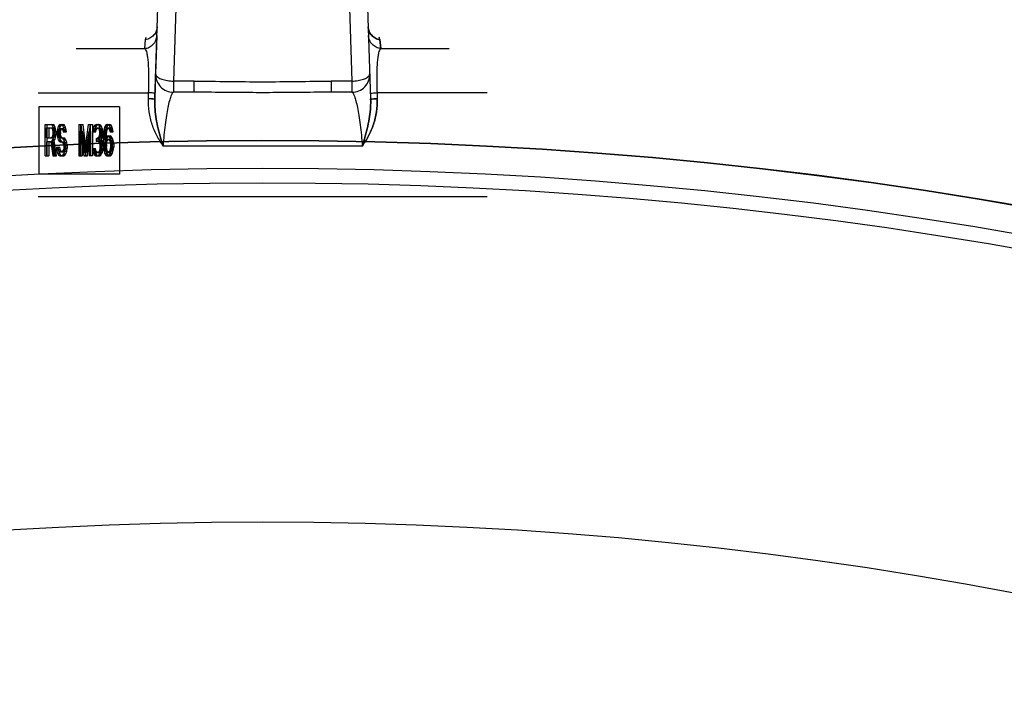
# Model space of a CAD drawing. Header units: millimetres. Extents: x 0 to 297, y 0 to 210.
# Tile 234 of 256: x 57.175 to 58.272, y 159.187 to 159.939. Entities that reach past the tile are written whole.
import ezdxf

# ---------------------------------------------------------------- set-up
doc = ezdxf.new("R2010")
doc.units = ezdxf.units.MM
doc.header["$LTSCALE"] = 16.335
doc.layers.get('0').update_dxf_attribs({"linetype": 'CONTINUOUS'})
doc.layers.add('001-M31079-X02', color=7, linetype='CONTINUOUS')
doc.layers.add('AXES_REF', color=7, linetype='CONTINUOUS')

msp = doc.modelspace()

# ---------------------------------------------------------------- linework, layer by layer
at = {"color": 7, "linetype": 'Continuous'}
for radius in [4.8479, 4.8475, 4.8165]:
    msp.add_circle((57.4457, 154.9565), radius, dxfattribs=at)
msp.add_arc((57.4457, 154.9565), 4.8, 278.2771, 261.7229, dxfattribs=at)
at = {"layer": '001-M31079-X02', "color": 7, "linetype": 'Continuous'}
for p, q in [((57.3255, 159.8501), (57.35, 160.5918)), ((57.3278, 159.9208), (57.3257, 159.8566)), ((57.3278, 159.9208), (57.3281, 159.9307)), ((57.3264, 159.8783), (57.3255, 159.85)), ((57.3255, 159.8501), (57.3257, 159.8566)), ((57.3255, 159.8501), (57.3257, 159.8566))]:
    msp.add_line(p, q, dxfattribs=at)
at = {"layer": '001-M31079-X02', "color": 9, "linetype": 'Continuous'}
for p, q in [((57.5416, 160.5895), (57.566, 159.8501)), ((57.3557, 160.1523), (57.3464, 159.87)), ((57.5357, 160.1523), (57.5451, 159.87)), ((57.3281, 159.9307), (57.3284, 159.9306)), ((57.5633, 159.9307), (57.563, 159.9306)), ((57.3143, 159.9065), (57.3153, 159.9164)), ((57.3153, 159.9164), (57.3161, 159.9189)), ((57.3153, 159.9164), (57.3161, 159.9189)), ((57.5762, 159.9164), (57.5754, 159.9189)), ((57.5762, 159.9164), (57.5754, 159.9189)), ((57.5772, 159.9065), (57.5762, 159.9164)), ((57.5762, 159.9164), (57.5772, 159.9065)), ((57.2379, 159.9065), (57.3143, 159.9065)), ((57.5772, 159.9065), (57.6536, 159.9065)), ((57.3464, 159.87), (57.3464, 159.8577)), ((57.3693, 159.87), (57.3464, 159.87)), ((57.3693, 159.8577), (57.3693, 159.87)), ((57.5221, 159.87), (57.5221, 159.8577)), ((57.5451, 159.87), (57.5221, 159.87)), ((57.5451, 159.87), (57.5451, 159.8577)), ((57.1957, 159.8571), (57.3183, 159.8571)), ((57.3693, 159.8577), (57.3464, 159.8577)), ((57.5451, 159.8577), (57.5221, 159.8577)), ((57.6957, 159.8571), (57.5731, 159.8571)), ((57.3181, 159.8506), (57.3255, 159.8501)), ((57.5733, 159.8506), (57.566, 159.8501)), ((57.5566, 159.7977), (57.3349, 159.7977))]:
    msp.add_line(p, q, dxfattribs=at)
at = {"layer": '001-M31079-X02', "color": 6, "linetype": 'Continuous'}
for p, q in [((57.3183, 159.8571), (57.3181, 159.8506)), ((57.5731, 159.8571), (57.5733, 159.8506)), ((57.1965, 159.8415), (57.1965, 159.7665)), ((57.2864, 159.8415), (57.1965, 159.8415)), ((57.2864, 159.8415), (57.2864, 159.7665)), ((57.2035, 159.7867), (57.2035, 159.8217)), ((57.2035, 159.8217), (57.2122, 159.8217)), ((57.2051, 159.8068), (57.2051, 159.818)), ((57.2051, 159.818), (57.2125, 159.818)), ((57.2057, 159.7867), (57.2057, 159.8217)), ((57.2074, 159.818), (57.2074, 159.8068)), ((57.2113, 159.821), (57.21, 159.8217)), ((57.2103, 159.818), (57.2111, 159.8173)), ((57.2111, 159.8173), (57.2116, 159.8158)), ((57.2111, 159.8173), (57.2133, 159.8173)), ((57.2124, 159.8187), (57.2113, 159.821)), ((57.2113, 159.821), (57.2136, 159.821)), ((57.2116, 159.8158), (57.2119, 159.8135)), ((57.2116, 159.8158), (57.2154, 159.8158)), ((57.2119, 159.8113), (57.2116, 159.8091)), ((57.2119, 159.8135), (57.2119, 159.8113)), ((57.2119, 159.8135), (57.2157, 159.8135)), ((57.2119, 159.8113), (57.2141, 159.8113)), ((57.2136, 159.821), (57.2122, 159.8217)), ((57.2132, 159.8158), (57.2124, 159.8187)), ((57.2124, 159.8187), (57.2146, 159.8187)), ((57.2125, 159.818), (57.2133, 159.8173)), ((57.2135, 159.8135), (57.2132, 159.8158)), ((57.2133, 159.8173), (57.2138, 159.8158)), ((57.2135, 159.8135), (57.2135, 159.8106)), ((57.2146, 159.8187), (57.2136, 159.821)), ((57.2138, 159.8158), (57.2141, 159.8135)), ((57.2141, 159.8113), (57.2138, 159.8091)), ((57.2141, 159.8113), (57.2141, 159.8135)), ((57.2154, 159.8158), (57.2146, 159.8187)), ((57.2157, 159.8135), (57.2154, 159.8158)), ((57.2157, 159.8135), (57.2157, 159.8106)), ((57.217, 159.8165), (57.2167, 159.8135)), ((57.2167, 159.8135), (57.2167, 159.8106)), ((57.2167, 159.8135), (57.2189, 159.8135)), ((57.2181, 159.8195), (57.217, 159.8165)), ((57.217, 159.8165), (57.2192, 159.8165)), ((57.2191, 159.821), (57.2181, 159.8195)), ((57.2181, 159.8195), (57.2203, 159.8195)), ((57.2183, 159.8128), (57.2186, 159.815)), ((57.2183, 159.8113), (57.2183, 159.8128)), ((57.2183, 159.8128), (57.2206, 159.8128)), ((57.2186, 159.8091), (57.2183, 159.8113)), ((57.2183, 159.8113), (57.2206, 159.8113)), ((57.2186, 159.815), (57.2194, 159.8165)), ((57.2186, 159.815), (57.2208, 159.815)), ((57.2192, 159.8165), (57.2189, 159.8135)), ((57.2189, 159.8106), (57.2189, 159.8135)), ((57.2202, 159.8217), (57.2191, 159.821)), ((57.2191, 159.821), (57.2214, 159.821)), ((57.2203, 159.8195), (57.2192, 159.8165)), ((57.2194, 159.8165), (57.2202, 159.8173)), ((57.2194, 159.8165), (57.2216, 159.8165)), ((57.2202, 159.8217), (57.2238, 159.8217)), ((57.2202, 159.8173), (57.2241, 159.8173)), ((57.2214, 159.821), (57.2203, 159.8195)), ((57.2206, 159.8128), (57.2208, 159.815)), ((57.2206, 159.8128), (57.2206, 159.8113)), ((57.2208, 159.8091), (57.2206, 159.8113)), ((57.2208, 159.815), (57.2216, 159.8165)), ((57.2224, 159.8217), (57.2214, 159.821)), ((57.2229, 159.821), (57.2216, 159.8217)), ((57.2216, 159.8165), (57.2224, 159.8173)), ((57.2218, 159.8173), (57.2227, 159.8165)), ((57.2227, 159.8165), (57.2232, 159.815)), ((57.2227, 159.8165), (57.2249, 159.8165)), ((57.224, 159.8187), (57.2229, 159.821)), ((57.2229, 159.821), (57.2251, 159.821)), ((57.2232, 159.815), (57.2235, 159.8135)), ((57.2232, 159.815), (57.2254, 159.815)), ((57.2235, 159.8135), (57.2273, 159.8135)), ((57.2251, 159.821), (57.2238, 159.8217)), ((57.2248, 159.8158), (57.224, 159.8187)), ((57.224, 159.8187), (57.2262, 159.8187)), ((57.2241, 159.8173), (57.2249, 159.8165)), ((57.2251, 159.8135), (57.2248, 159.8158)), ((57.2248, 159.8158), (57.227, 159.8158)), ((57.2249, 159.8165), (57.2254, 159.815)), ((57.2262, 159.8187), (57.2251, 159.821)), ((57.2254, 159.815), (57.2257, 159.8135)), ((57.227, 159.8158), (57.2262, 159.8187)), ((57.2273, 159.8135), (57.227, 159.8158)), ((57.241, 159.8217), (57.241, 159.7867)), ((57.241, 159.8217), (57.2456, 159.8217)), ((57.2426, 159.7867), (57.2426, 159.8143)), ((57.2426, 159.8143), (57.2464, 159.7867)), ((57.2426, 159.8143), (57.2448, 159.8143)), ((57.2432, 159.7867), (57.2432, 159.8217)), ((57.2474, 159.7905), (57.2434, 159.8217)), ((57.2448, 159.8143), (57.2448, 159.7867)), ((57.2448, 159.8143), (57.2486, 159.7867)), ((57.2496, 159.7905), (57.2456, 159.8217)), ((57.2515, 159.8217), (57.2474, 159.7905)), ((57.2485, 159.7867), (57.2523, 159.8143)), ((57.2537, 159.8217), (57.2496, 159.7905)), ((57.2507, 159.7867), (57.2545, 159.8143)), ((57.2515, 159.8217), (57.2561, 159.8217)), ((57.2523, 159.8143), (57.2523, 159.7867)), ((57.2523, 159.8143), (57.2545, 159.8143)), ((57.2539, 159.7867), (57.2539, 159.8217)), ((57.2545, 159.7867), (57.2545, 159.8143)), ((57.2561, 159.8217), (57.2561, 159.7867)), ((57.2566, 159.8165), (57.2563, 159.8135)), ((57.2563, 159.8135), (57.2599, 159.8135)), ((57.2577, 159.8195), (57.2566, 159.8165)), ((57.2566, 159.8165), (57.2588, 159.8165)), ((57.2587, 159.821), (57.2577, 159.8195)), ((57.2577, 159.8195), (57.2599, 159.8195)), ((57.2577, 159.8135), (57.2582, 159.8158)), ((57.2582, 159.8158), (57.259, 159.8173)), ((57.2582, 159.8158), (57.2604, 159.8158)), ((57.2588, 159.8165), (57.2585, 159.8135)), ((57.2606, 159.8217), (57.2587, 159.821)), ((57.2587, 159.821), (57.261, 159.821)), ((57.2599, 159.8195), (57.2588, 159.8165)), ((57.259, 159.8173), (57.2604, 159.818)), ((57.259, 159.8173), (57.2612, 159.8173)), ((57.261, 159.821), (57.2599, 159.8195)), ((57.2599, 159.8135), (57.2604, 159.8158)), ((57.2604, 159.818), (57.2637, 159.818)), ((57.2604, 159.8158), (57.2612, 159.8173)), ((57.2606, 159.8217), (57.2634, 159.8217)), ((57.2628, 159.8217), (57.261, 159.821)), ((57.2631, 159.821), (57.2612, 159.8217)), ((57.2612, 159.8173), (57.2626, 159.818)), ((57.2614, 159.818), (57.2628, 159.8173)), ((57.2628, 159.8173), (57.2636, 159.8158)), ((57.2628, 159.8173), (57.265, 159.8173)), ((57.2641, 159.8195), (57.2631, 159.821)), ((57.2631, 159.821), (57.2653, 159.821)), ((57.2653, 159.821), (57.2634, 159.8217)), ((57.2636, 159.8158), (57.2641, 159.8135)), ((57.2636, 159.8158), (57.2658, 159.8158)), ((57.2641, 159.812), (57.2636, 159.8091)), ((57.2637, 159.818), (57.265, 159.8173)), ((57.2652, 159.8165), (57.2641, 159.8195)), ((57.2641, 159.8195), (57.2663, 159.8195)), ((57.2641, 159.8135), (57.2641, 159.812)), ((57.2641, 159.8135), (57.2677, 159.8135)), ((57.2641, 159.812), (57.2677, 159.812)), ((57.265, 159.8173), (57.2658, 159.8158)), ((57.2655, 159.8135), (57.2652, 159.8165)), ((57.2652, 159.8165), (57.2674, 159.8165)), ((57.2652, 159.8091), (57.2655, 159.812)), ((57.2663, 159.8195), (57.2653, 159.821)), ((57.2655, 159.812), (57.2655, 159.8135)), ((57.2658, 159.8158), (57.2663, 159.8135)), ((57.2663, 159.812), (57.2658, 159.8091)), ((57.2674, 159.8165), (57.2663, 159.8195)), ((57.2663, 159.812), (57.2663, 159.8135)), ((57.2677, 159.8135), (57.2674, 159.8165)), ((57.2674, 159.8091), (57.2677, 159.812)), ((57.2677, 159.8135), (57.2677, 159.812)), ((57.2682, 159.812), (57.2679, 159.8068)), ((57.2687, 159.8158), (57.2682, 159.812)), ((57.2682, 159.812), (57.2704, 159.812)), ((57.2695, 159.8187), (57.2687, 159.8158)), ((57.2687, 159.8158), (57.2725, 159.8158)), ((57.2692, 159.8068), (57.2695, 159.8113)), ((57.2709, 159.821), (57.2695, 159.8187)), ((57.2695, 159.8187), (57.2717, 159.8187)), ((57.2695, 159.8113), (57.2698, 159.8135)), ((57.2695, 159.8113), (57.2717, 159.8113)), ((57.2698, 159.8135), (57.2703, 159.8158)), ((57.2698, 159.8135), (57.272, 159.8135)), ((57.2704, 159.812), (57.2701, 159.8068)), ((57.2703, 159.8158), (57.2711, 159.8173)), ((57.2709, 159.8158), (57.2704, 159.812)), ((57.2722, 159.8217), (57.2709, 159.821)), ((57.2709, 159.821), (57.2731, 159.821)), ((57.2717, 159.8187), (57.2709, 159.8158)), ((57.2711, 159.8173), (57.2719, 159.818)), ((57.2711, 159.8173), (57.2734, 159.8173)), ((57.2715, 159.8068), (57.2717, 159.8113)), ((57.2731, 159.821), (57.2717, 159.8187)), ((57.2717, 159.8113), (57.272, 159.8135)), ((57.2719, 159.818), (57.2758, 159.818)), ((57.272, 159.8135), (57.2725, 159.8158)), ((57.2722, 159.8217), (57.2755, 159.8217)), ((57.2725, 159.8158), (57.2734, 159.8173)), ((57.2744, 159.8217), (57.2731, 159.821)), ((57.2746, 159.821), (57.2733, 159.8217)), ((57.2734, 159.8173), (57.2742, 159.818)), ((57.2736, 159.818), (57.2744, 159.8173)), ((57.2744, 159.8173), (57.2752, 159.8158)), ((57.2744, 159.8173), (57.2766, 159.8173)), ((57.276, 159.8187), (57.2746, 159.821)), ((57.2746, 159.821), (57.2769, 159.821)), ((57.2752, 159.8158), (57.2757, 159.8135)), ((57.2752, 159.8158), (57.279, 159.8158)), ((57.2769, 159.821), (57.2755, 159.8217)), ((57.2757, 159.8135), (57.2793, 159.8135)), ((57.2758, 159.818), (57.2766, 159.8173)), ((57.2768, 159.8158), (57.276, 159.8187)), ((57.276, 159.8187), (57.2782, 159.8187)), ((57.2766, 159.8173), (57.2774, 159.8158)), ((57.2771, 159.8135), (57.2768, 159.8158)), ((57.2782, 159.8187), (57.2769, 159.821)), ((57.2774, 159.8158), (57.2779, 159.8135)), ((57.279, 159.8158), (57.2782, 159.8187)), ((57.2793, 159.8135), (57.279, 159.8158)), ((57.2051, 159.8068), (57.2125, 159.8068)), ((57.2051, 159.8024), (57.2051, 159.7867)), ((57.2119, 159.8024), (57.2051, 159.8024)), ((57.2074, 159.8024), (57.2074, 159.7867)), ((57.2097, 159.8024), (57.2119, 159.7867)), ((57.2111, 159.8076), (57.2103, 159.8068)), ((57.2116, 159.8091), (57.2111, 159.8076)), ((57.2111, 159.8076), (57.2133, 159.8076)), ((57.2113, 159.8039), (57.2124, 159.8053)), ((57.2138, 159.7867), (57.2113, 159.8039)), ((57.2113, 159.8039), (57.2136, 159.8039)), ((57.2116, 159.8091), (57.2138, 159.8091)), ((57.2119, 159.8024), (57.2141, 159.7867)), ((57.2124, 159.8053), (57.2132, 159.8083)), ((57.2124, 159.8053), (57.2146, 159.8053)), ((57.2133, 159.8076), (57.2125, 159.8068)), ((57.2132, 159.8083), (57.2135, 159.8106)), ((57.2132, 159.8083), (57.2154, 159.8083)), ((57.2138, 159.8091), (57.2133, 159.8076)), ((57.2135, 159.8106), (57.2157, 159.8106)), ((57.2136, 159.8039), (57.2146, 159.8053)), ((57.216, 159.7867), (57.2136, 159.8039)), ((57.2146, 159.8053), (57.2154, 159.8083)), ((57.2154, 159.8083), (57.2157, 159.8106)), ((57.2167, 159.8106), (57.217, 159.8076)), ((57.2167, 159.8106), (57.2189, 159.8106)), ((57.217, 159.8076), (57.2181, 159.8046)), ((57.217, 159.8076), (57.2192, 159.8076)), ((57.2181, 159.8046), (57.2191, 159.8031)), ((57.2181, 159.8046), (57.2203, 159.8046)), ((57.2194, 159.8076), (57.2186, 159.8091)), ((57.2186, 159.8091), (57.2208, 159.8091)), ((57.2189, 159.8106), (57.2192, 159.8076)), ((57.2191, 159.8031), (57.2202, 159.8024)), ((57.2191, 159.8031), (57.2214, 159.8031)), ((57.2192, 159.8076), (57.2203, 159.8046)), ((57.2202, 159.8068), (57.2194, 159.8076)), ((57.2194, 159.8076), (57.2216, 159.8076)), ((57.2202, 159.8068), (57.2241, 159.8068)), ((57.2202, 159.8024), (57.2241, 159.8024)), ((57.2203, 159.8046), (57.2214, 159.8031)), ((57.2216, 159.8076), (57.2208, 159.8091)), ((57.2214, 159.8031), (57.2224, 159.8024)), ((57.2224, 159.8068), (57.2216, 159.8076)), ((57.2232, 159.8061), (57.2218, 159.8068)), ((57.2218, 159.8024), (57.2229, 159.8016)), ((57.2229, 159.8016), (57.2237, 159.8001)), ((57.2229, 159.8016), (57.2251, 159.8016)), ((57.2243, 159.8046), (57.2232, 159.8061)), ((57.2232, 159.8061), (57.2254, 159.8061)), ((57.2237, 159.8001), (57.2243, 159.7979)), ((57.2237, 159.8001), (57.2259, 159.8001)), ((57.2254, 159.8061), (57.2241, 159.8068)), ((57.2241, 159.8024), (57.2251, 159.8016)), ((57.2253, 159.8016), (57.2243, 159.8046)), ((57.2243, 159.8046), (57.2265, 159.8046)), ((57.2251, 159.8016), (57.2259, 159.8001)), ((57.2259, 159.7986), (57.2253, 159.8016)), ((57.2253, 159.8016), (57.2276, 159.8016)), ((57.2265, 159.8046), (57.2254, 159.8061)), ((57.2259, 159.8001), (57.2265, 159.7979)), ((57.2276, 159.8016), (57.2265, 159.8046)), ((57.2281, 159.7986), (57.2276, 159.8016)), ((57.2604, 159.8061), (57.2604, 159.8031)), ((57.2604, 159.8061), (57.2637, 159.8061)), ((57.2604, 159.8031), (57.2637, 159.8031)), ((57.2631, 159.8076), (57.2614, 159.8061)), ((57.2614, 159.8031), (57.2631, 159.8024)), ((57.2626, 159.8031), (57.2626, 159.8061)), ((57.2636, 159.8091), (57.2631, 159.8076)), ((57.2631, 159.8076), (57.2653, 159.8076)), ((57.2631, 159.8024), (57.2639, 159.8009)), ((57.2631, 159.8024), (57.2653, 159.8024)), ((57.2636, 159.8091), (57.2674, 159.8091)), ((57.2636, 159.8046), (57.2647, 159.8068)), ((57.2649, 159.8031), (57.2636, 159.8046)), ((57.2636, 159.8046), (57.2658, 159.8046)), ((57.2653, 159.8076), (57.2637, 159.8061)), ((57.2637, 159.8031), (57.2653, 159.8024)), ((57.2639, 159.8009), (57.2644, 159.7979)), ((57.2639, 159.8009), (57.2677, 159.8009)), ((57.2647, 159.8068), (57.2652, 159.8091)), ((57.2647, 159.8068), (57.2669, 159.8068)), ((57.2655, 159.8009), (57.2649, 159.8031)), ((57.2649, 159.8031), (57.2672, 159.8031)), ((57.2658, 159.8091), (57.2653, 159.8076)), ((57.2653, 159.8024), (57.2661, 159.8009)), ((57.2657, 159.7979), (57.2655, 159.8009)), ((57.2658, 159.8046), (57.2669, 159.8068)), ((57.2672, 159.8031), (57.2658, 159.8046)), ((57.2661, 159.8009), (57.2666, 159.7979)), ((57.2669, 159.8068), (57.2674, 159.8091)), ((57.2677, 159.8009), (57.2672, 159.8031)), ((57.268, 159.7979), (57.2677, 159.8009)), ((57.2679, 159.8068), (57.2679, 159.8016)), ((57.2679, 159.8068), (57.2715, 159.8068)), ((57.2679, 159.8016), (57.2682, 159.7964)), ((57.2679, 159.8016), (57.272, 159.8016)), ((57.2709, 159.8083), (57.2692, 159.8053)), ((57.2692, 159.8053), (57.2692, 159.8068)), ((57.2692, 159.8053), (57.2715, 159.8053)), ((57.2695, 159.7994), (57.2698, 159.8016)), ((57.2698, 159.8016), (57.2703, 159.8031)), ((57.2701, 159.8016), (57.2701, 159.8068)), ((57.2701, 159.8016), (57.2704, 159.7964)), ((57.2703, 159.8031), (57.2711, 159.8046)), ((57.2703, 159.8031), (57.2725, 159.8031)), ((57.2722, 159.8091), (57.2709, 159.8083)), ((57.2709, 159.8083), (57.2731, 159.8083)), ((57.2711, 159.8046), (57.2719, 159.8053)), ((57.2711, 159.8046), (57.2734, 159.8046)), ((57.2731, 159.8083), (57.2715, 159.8053)), ((57.2715, 159.8068), (57.2715, 159.8053)), ((57.2717, 159.7994), (57.272, 159.8016)), ((57.2719, 159.8053), (57.276, 159.8053)), ((57.272, 159.8016), (57.2725, 159.8031)), ((57.2722, 159.8091), (57.2758, 159.8091)), ((57.2725, 159.8031), (57.2734, 159.8046)), ((57.2744, 159.8091), (57.2731, 159.8083)), ((57.2734, 159.8046), (57.2742, 159.8053)), ((57.2749, 159.8083), (57.2736, 159.8091)), ((57.2738, 159.8053), (57.2746, 159.8046)), ((57.2746, 159.8046), (57.2754, 159.8031)), ((57.2746, 159.8046), (57.2769, 159.8046)), ((57.2763, 159.8061), (57.2749, 159.8083)), ((57.2749, 159.8083), (57.2771, 159.8083)), ((57.2754, 159.8031), (57.276, 159.8016)), ((57.2754, 159.8031), (57.2777, 159.8031)), ((57.2771, 159.8083), (57.2758, 159.8091)), ((57.276, 159.8053), (57.2769, 159.8046)), ((57.276, 159.8016), (57.2763, 159.7994)), ((57.276, 159.8016), (57.2782, 159.8016)), ((57.2771, 159.8039), (57.2763, 159.8061)), ((57.2785, 159.8061), (57.2763, 159.8061)), ((57.2769, 159.8046), (57.2777, 159.8031)), ((57.2785, 159.8061), (57.2771, 159.8083)), ((57.2776, 159.8001), (57.2771, 159.8039)), ((57.2771, 159.8039), (57.2793, 159.8039)), ((57.2776, 159.7964), (57.2776, 159.8001)), ((57.2776, 159.8001), (57.2798, 159.8001)), ((57.2777, 159.8031), (57.2782, 159.8016)), ((57.2782, 159.8016), (57.2785, 159.7994)), ((57.2793, 159.8039), (57.2785, 159.8061)), ((57.2798, 159.8001), (57.2793, 159.8039)), ((57.2798, 159.8001), (57.2798, 159.7964)), ((57.2159, 159.7964), (57.2162, 159.7934)), ((57.2159, 159.7964), (57.2198, 159.7964)), ((57.2162, 159.7934), (57.217, 159.7897)), ((57.2162, 159.7934), (57.2184, 159.7934)), ((57.217, 159.7897), (57.2183, 159.7875)), ((57.217, 159.7897), (57.2192, 159.7897)), ((57.2178, 159.7942), (57.2175, 159.7964)), ((57.2186, 159.7919), (57.2178, 159.7942)), ((57.2178, 159.7942), (57.22, 159.7942)), ((57.2181, 159.7964), (57.2184, 159.7934)), ((57.2184, 159.7934), (57.2192, 159.7897)), ((57.2197, 159.7912), (57.2186, 159.7919)), ((57.2186, 159.7919), (57.2208, 159.7919)), ((57.2192, 159.7897), (57.2206, 159.7875)), ((57.2197, 159.7912), (57.2241, 159.7912)), ((57.22, 159.7942), (57.2198, 159.7964)), ((57.2208, 159.7919), (57.22, 159.7942)), ((57.2219, 159.7912), (57.2208, 159.7919)), ((57.2229, 159.7919), (57.2218, 159.7912)), ((57.2237, 159.7934), (57.2229, 159.7919)), ((57.2229, 159.7919), (57.2251, 159.7919)), ((57.2243, 159.7957), (57.2237, 159.7934)), ((57.2237, 159.7934), (57.2259, 159.7934)), ((57.2251, 159.7919), (57.2241, 159.7912)), ((57.2243, 159.7979), (57.2243, 159.7957)), ((57.2243, 159.7979), (57.2265, 159.7979)), ((57.2243, 159.7957), (57.2265, 159.7957)), ((57.2243, 159.789), (57.2253, 159.7919)), ((57.2259, 159.7934), (57.2251, 159.7919)), ((57.2253, 159.7919), (57.2259, 159.7949)), ((57.2253, 159.7919), (57.2276, 159.7919)), ((57.2259, 159.7949), (57.2259, 159.7986)), ((57.2259, 159.7986), (57.2281, 159.7986)), ((57.2265, 159.7957), (57.2259, 159.7934)), ((57.2259, 159.7949), (57.2281, 159.7949)), ((57.2265, 159.7957), (57.2265, 159.7979)), ((57.2265, 159.789), (57.2276, 159.7919)), ((57.2276, 159.7919), (57.2281, 159.7949)), ((57.2281, 159.7986), (57.2281, 159.7949)), ((57.2474, 159.7905), (57.2496, 159.7905)), ((57.2561, 159.7949), (57.2563, 159.7927)), ((57.2561, 159.7949), (57.2596, 159.7949)), ((57.2563, 159.7927), (57.2569, 159.7905)), ((57.2563, 159.7927), (57.2585, 159.7927)), ((57.2569, 159.7905), (57.2577, 159.789)), ((57.2569, 159.7905), (57.2591, 159.7905)), ((57.2577, 159.7934), (57.2574, 159.7949)), ((57.2582, 159.7919), (57.2577, 159.7934)), ((57.2577, 159.7934), (57.2599, 159.7934)), ((57.2587, 159.7912), (57.2582, 159.7919)), ((57.2582, 159.7919), (57.2604, 159.7919)), ((57.2583, 159.7949), (57.2585, 159.7927)), ((57.2585, 159.7927), (57.2591, 159.7905)), ((57.2601, 159.7905), (57.2587, 159.7912)), ((57.2587, 159.7912), (57.261, 159.7912)), ((57.2591, 159.7905), (57.2599, 159.789)), ((57.2599, 159.7934), (57.2596, 159.7949)), ((57.2604, 159.7919), (57.2599, 159.7934)), ((57.2601, 159.7905), (57.2639, 159.7905)), ((57.261, 159.7912), (57.2604, 159.7919)), ((57.2623, 159.7905), (57.261, 159.7912)), ((57.2631, 159.7912), (57.2617, 159.7905)), ((57.2636, 159.7919), (57.2631, 159.7912)), ((57.2631, 159.7912), (57.2653, 159.7912)), ((57.2641, 159.7934), (57.2636, 159.7919)), ((57.2636, 159.7919), (57.2658, 159.7919)), ((57.2653, 159.7912), (57.2639, 159.7905)), ((57.2644, 159.7949), (57.2641, 159.7934)), ((57.2641, 159.7934), (57.2663, 159.7934)), ((57.2641, 159.789), (57.2649, 159.7905)), ((57.2644, 159.7979), (57.2644, 159.7949)), ((57.2644, 159.7979), (57.268, 159.7979)), ((57.2644, 159.7949), (57.268, 159.7949)), ((57.2649, 159.7905), (57.2655, 159.7927)), ((57.2649, 159.7905), (57.2672, 159.7905)), ((57.2658, 159.7919), (57.2653, 159.7912)), ((57.2655, 159.7927), (57.2657, 159.7949)), ((57.2677, 159.7927), (57.2655, 159.7927)), ((57.2657, 159.7949), (57.2657, 159.7979)), ((57.2663, 159.7934), (57.2658, 159.7919)), ((57.2666, 159.7949), (57.2663, 159.7934)), ((57.2663, 159.789), (57.2672, 159.7905)), ((57.2666, 159.7949), (57.2666, 159.7979)), ((57.2672, 159.7905), (57.2677, 159.7927)), ((57.2677, 159.7927), (57.268, 159.7949)), ((57.268, 159.7979), (57.268, 159.7949)), ((57.2682, 159.7964), (57.2687, 159.7927)), ((57.2682, 159.7964), (57.2704, 159.7964)), ((57.2687, 159.7927), (57.2695, 159.7897)), ((57.2687, 159.7927), (57.2725, 159.7927)), ((57.2695, 159.7972), (57.2695, 159.7994)), ((57.2695, 159.7994), (57.2717, 159.7994)), ((57.2698, 159.7949), (57.2695, 159.7972)), ((57.2695, 159.7972), (57.2717, 159.7972)), ((57.2695, 159.7897), (57.2709, 159.7875)), ((57.2695, 159.7897), (57.2717, 159.7897)), ((57.2703, 159.7927), (57.2698, 159.7949)), ((57.2698, 159.7949), (57.272, 159.7949)), ((57.2711, 159.7912), (57.2703, 159.7927)), ((57.2704, 159.7964), (57.2709, 159.7927)), ((57.2709, 159.7927), (57.2717, 159.7897)), ((57.2719, 159.7905), (57.2711, 159.7912)), ((57.2711, 159.7912), (57.2734, 159.7912)), ((57.2717, 159.7994), (57.2717, 159.7972)), ((57.272, 159.7949), (57.2717, 159.7972)), ((57.2717, 159.7897), (57.2731, 159.7875)), ((57.2719, 159.7905), (57.276, 159.7905)), ((57.2725, 159.7927), (57.272, 159.7949)), ((57.2734, 159.7912), (57.2725, 159.7927)), ((57.2742, 159.7905), (57.2734, 159.7912)), ((57.2746, 159.7912), (57.2738, 159.7905)), ((57.2754, 159.7927), (57.2746, 159.7912)), ((57.2746, 159.7912), (57.2769, 159.7912)), ((57.2749, 159.7875), (57.2763, 159.7897)), ((57.276, 159.7949), (57.2754, 159.7927)), ((57.2754, 159.7927), (57.2793, 159.7927)), ((57.2763, 159.7972), (57.276, 159.7949)), ((57.276, 159.7949), (57.2782, 159.7949)), ((57.2769, 159.7912), (57.276, 159.7905)), ((57.2763, 159.7994), (57.2763, 159.7972)), ((57.2785, 159.7994), (57.2763, 159.7994)), ((57.2763, 159.7972), (57.2785, 159.7972)), ((57.2763, 159.7897), (57.2771, 159.7927)), ((57.2763, 159.7897), (57.2785, 159.7897)), ((57.2777, 159.7927), (57.2769, 159.7912)), ((57.2771, 159.7927), (57.2776, 159.7964)), ((57.2771, 159.7875), (57.2785, 159.7897)), ((57.2776, 159.7964), (57.2798, 159.7964)), ((57.2782, 159.7949), (57.2777, 159.7927)), ((57.2785, 159.7972), (57.2782, 159.7949)), ((57.2785, 159.7972), (57.2785, 159.7994)), ((57.2785, 159.7897), (57.2793, 159.7927)), ((57.2793, 159.7927), (57.2798, 159.7964)), ((57.2035, 159.7867), (57.2074, 159.7867)), ((57.2119, 159.7867), (57.216, 159.7867)), ((57.2183, 159.7875), (57.2197, 159.7867)), ((57.2183, 159.7875), (57.2206, 159.7875)), ((57.2197, 159.7867), (57.2241, 159.7867)), ((57.2206, 159.7875), (57.2219, 159.7867)), ((57.2218, 159.7867), (57.2232, 159.7875)), ((57.2232, 159.7875), (57.2243, 159.789)), ((57.2232, 159.7875), (57.2254, 159.7875)), ((57.2241, 159.7867), (57.2254, 159.7875)), ((57.2243, 159.789), (57.2265, 159.789)), ((57.2254, 159.7875), (57.2265, 159.789)), ((57.241, 159.7867), (57.2448, 159.7867)), ((57.2464, 159.7867), (57.2507, 159.7867)), ((57.2561, 159.7867), (57.2523, 159.7867)), ((57.2577, 159.789), (57.2587, 159.7875)), ((57.2577, 159.789), (57.2599, 159.789)), ((57.2587, 159.7875), (57.2598, 159.7867)), ((57.2587, 159.7875), (57.261, 159.7875)), ((57.2598, 159.7867), (57.2642, 159.7867)), ((57.2599, 159.789), (57.261, 159.7875)), ((57.261, 159.7875), (57.262, 159.7867)), ((57.262, 159.7867), (57.2631, 159.7875)), ((57.2631, 159.7875), (57.2641, 159.789)), ((57.2631, 159.7875), (57.2653, 159.7875)), ((57.2641, 159.789), (57.2663, 159.789)), ((57.2642, 159.7867), (57.2653, 159.7875)), ((57.2653, 159.7875), (57.2663, 159.789)), ((57.2709, 159.7875), (57.2722, 159.7867)), ((57.2709, 159.7875), (57.2731, 159.7875)), ((57.2722, 159.7867), (57.2758, 159.7867)), ((57.2731, 159.7875), (57.2744, 159.7867)), ((57.2736, 159.7867), (57.2749, 159.7875)), ((57.2749, 159.7875), (57.2771, 159.7875)), ((57.2758, 159.7867), (57.2771, 159.7875)), ((57.2864, 159.7665), (57.1965, 159.7665)), ((57.1957, 159.7415), (57.6957, 159.7415))]:
    msp.add_line(p, q, dxfattribs=at)
at = {"layer": '001-M31079-X02', "color": 9, "linetype": 'Continuous'}
for centre, start, end in [((57.3464, 159.8777), 178.1099, 270), ((57.5451, 159.8777), 270, 1.8901)]:
    msp.add_arc(centre, 0.02, start, end, dxfattribs=at)
for points, knots in [([(57.3143, 159.9065), (57.316, 159.9066), (57.3195, 159.9076), (57.324, 159.9109), (57.327, 159.9155), (57.3278, 159.9191), (57.3278, 159.9208)], [0, 0, 0, 0, 0.242564, 0.501153, 0.75904, 1, 1, 1, 1]), ([(57.3281, 159.9307), (57.3281, 159.929), (57.3274, 159.9255), (57.3246, 159.921), (57.3203, 159.9177), (57.3169, 159.9166), (57.3153, 159.9164)], [0, 0, 0, 0, 0.241973, 0.499632, 0.757513, 1, 1, 1, 1]), ([(57.3281, 159.9307), (57.3281, 159.929), (57.3274, 159.9255), (57.3245, 159.9209), (57.3203, 159.9177), (57.3169, 159.9166), (57.3153, 159.9164)], [0, 0, 0, 0, 0.243405, 0.501601, 0.758942, 1, 1, 1, 1]), ([(57.5762, 159.9164), (57.5746, 159.9166), (57.5712, 159.9177), (57.5669, 159.9209), (57.5641, 159.9255), (57.5634, 159.929), (57.5633, 159.9307)], [0, 0, 0, 0, 0.241058, 0.498399, 0.756595, 1, 1, 1, 1]), ([(57.5633, 159.9307), (57.5634, 159.929), (57.5641, 159.9255), (57.5669, 159.9209), (57.5712, 159.9177), (57.5746, 159.9166), (57.5762, 159.9164)], [0, 0, 0, 0, 0.243405, 0.501601, 0.758942, 1, 1, 1, 1]), ([(57.5772, 159.9065), (57.5754, 159.9066), (57.5719, 159.9076), (57.5674, 159.9109), (57.5645, 159.9155), (57.5637, 159.9191), (57.5636, 159.9208)], [0, 0, 0, 0, 0.242564, 0.501153, 0.75904, 1, 1, 1, 1]), ([(57.3143, 159.9065), (57.3156, 159.9053), (57.3166, 159.9019), (57.3175, 159.8969), (57.3181, 159.8911), (57.3185, 159.884), (57.3187, 159.8757), (57.3187, 159.8666), (57.3185, 159.8603), (57.3183, 159.8571)], [0, 0, 0, 0, 0.105333, 0.194512, 0.310888, 0.454084, 0.621089, 0.805903, 1, 1, 1, 1]), ([(57.5772, 159.9065), (57.5759, 159.9053), (57.5749, 159.9019), (57.5739, 159.8969), (57.5733, 159.8911), (57.5729, 159.884), (57.5727, 159.8757), (57.5728, 159.8666), (57.573, 159.8603), (57.5731, 159.8571)], [0, 0, 0, 0, 0.105333, 0.194512, 0.310889, 0.454085, 0.621089, 0.805903, 1, 1, 1, 1]), ([(57.3264, 159.8783), (57.3264, 159.8768), (57.329, 159.8739), (57.3328, 159.8724), (57.3364, 159.8713), (57.3396, 159.8706), (57.3429, 159.8702), (57.3452, 159.8701), (57.3464, 159.87)], [0, 0, 0, 0, 0.206128, 0.423467, 0.554609, 0.696823, 0.846626, 1, 1, 1, 1]), ([(57.5451, 159.87), (57.5462, 159.8701), (57.5485, 159.8702), (57.5519, 159.8706), (57.5551, 159.8713), (57.5587, 159.8724), (57.5624, 159.8739), (57.5651, 159.8768), (57.565, 159.8783)], [0, 0, 0, 0, 0.153166, 0.303137, 0.445495, 0.576316, 0.793661, 1, 1, 1, 1]), ([(57.3693, 159.87), (57.3821, 159.87), (57.4076, 159.8697), (57.4457, 159.8693), (57.4839, 159.8697), (57.5094, 159.87), (57.5221, 159.87)], [0, 0, 0, 0, 0.250467, 0.5, 0.749533, 1, 1, 1, 1]), ([(57.3257, 159.8566), (57.3257, 159.8568), (57.3246, 159.8566), (57.3235, 159.8569), (57.321, 159.8569), (57.3193, 159.8571), (57.3183, 159.8571)], [0, 0, 0, 0, 0.071959, 0.282716, 0.606904, 1, 1, 1, 1]), ([(57.3464, 159.8577), (57.3458, 159.8577), (57.3445, 159.8559), (57.3433, 159.8528), (57.3416, 159.8474), (57.34, 159.8403), (57.3384, 159.8314), (57.3369, 159.8211), (57.3356, 159.8097), (57.3351, 159.8018), (57.3349, 159.7977)], [0, 0, 0, 0, 0.028252, 0.086662, 0.176722, 0.296503, 0.443319, 0.613447, 0.801567, 1, 1, 1, 1]), ([(57.5221, 159.8577), (57.5117, 159.8577), (57.4912, 159.8575), (57.4608, 159.8572), (57.4307, 159.8572), (57.4003, 159.8575), (57.3797, 159.8577), (57.3693, 159.8577)], [0, 0, 0, 0, 0.204623, 0.402589, 0.597404, 0.795364, 1, 1, 1, 1]), ([(57.5451, 159.8577), (57.5456, 159.8577), (57.5469, 159.8559), (57.5482, 159.8528), (57.5498, 159.8474), (57.5514, 159.8403), (57.5531, 159.8314), (57.5546, 159.8211), (57.5558, 159.8097), (57.5564, 159.8018), (57.5566, 159.7977)], [0, 0, 0, 0, 0.028252, 0.086662, 0.176722, 0.296503, 0.443319, 0.613447, 0.801567, 1, 1, 1, 1]), ([(57.5658, 159.8566), (57.5658, 159.8568), (57.5669, 159.8566), (57.568, 159.8569), (57.5705, 159.8569), (57.5722, 159.8571), (57.5731, 159.8571)], [0, 0, 0, 0, 0.071959, 0.282716, 0.606904, 1, 1, 1, 1]), ([(57.3181, 159.8506), (57.318, 159.8456), (57.3186, 159.8358), (57.3219, 159.8218), (57.3273, 159.809), (57.3323, 159.8013), (57.3349, 159.7977)], [0, 0, 0, 0, 0.261972, 0.517361, 0.763507, 1, 1, 1, 1]), ([(57.3255, 159.8501), (57.3255, 159.8502), (57.3244, 159.85), (57.3234, 159.8504), (57.3209, 159.8504), (57.3191, 159.8505), (57.3181, 159.8506)], [0, 0, 0, 0, 0.066431, 0.268238, 0.592011, 1, 1, 1, 1]), ([(57.3349, 159.7977), (57.3337, 159.8013), (57.3315, 159.8087), (57.3286, 159.8197), (57.3266, 159.8305), (57.3255, 159.8406), (57.3254, 159.847), (57.3255, 159.8501)], [0, 0, 0, 0, 0.213424, 0.431832, 0.639669, 0.829605, 1, 1, 1, 1]), ([(57.3255, 159.8501), (57.3254, 159.847), (57.3255, 159.8406), (57.3266, 159.8305), (57.3286, 159.8197), (57.3315, 159.8087), (57.3337, 159.8013), (57.3349, 159.7977)], [0, 0, 0, 0, 0.171742, 0.361135, 0.568597, 0.786818, 1, 1, 1, 1]), ([(57.5733, 159.8506), (57.5735, 159.8456), (57.5729, 159.8358), (57.5696, 159.8218), (57.5641, 159.809), (57.5592, 159.8013), (57.5566, 159.7977)], [0, 0, 0, 0, 0.261972, 0.517361, 0.763506, 1, 1, 1, 1]), ([(57.5566, 159.7977), (57.5592, 159.8013), (57.5641, 159.809), (57.5696, 159.8218), (57.5729, 159.8358), (57.5735, 159.8456), (57.5733, 159.8506)], [0, 0, 0, 0, 0.236493, 0.482639, 0.738028, 1, 1, 1, 1]), ([(57.566, 159.8501), (57.5661, 159.847), (57.566, 159.8406), (57.5649, 159.8305), (57.5628, 159.8197), (57.56, 159.8087), (57.5577, 159.8013), (57.5566, 159.7977)], [0, 0, 0, 0, 0.170429, 0.360392, 0.568231, 0.786617, 1, 1, 1, 1]), ([(57.5566, 159.7977), (57.5577, 159.8013), (57.56, 159.8087), (57.5628, 159.8197), (57.5649, 159.8305), (57.566, 159.8406), (57.5661, 159.847), (57.566, 159.8501)], [0, 0, 0, 0, 0.21319, 0.431438, 0.638916, 0.828304, 1, 1, 1, 1]), ([(57.566, 159.8501), (57.566, 159.8502), (57.567, 159.85), (57.5681, 159.8504), (57.5706, 159.8504), (57.5723, 159.8505), (57.5733, 159.8506)], [0, 0, 0, 0, 0.066431, 0.268239, 0.592012, 1, 1, 1, 1])]:
    msp.add_open_spline(points, degree=3, knots=knots, dxfattribs=at)
at = {"layer": 'AXES_REF', "color": 9, "linetype": 'Continuous'}
msp.add_circle((57.4457, 154.9565), 4.4223, dxfattribs=at)

doc.saveas('drawing.dxf')
